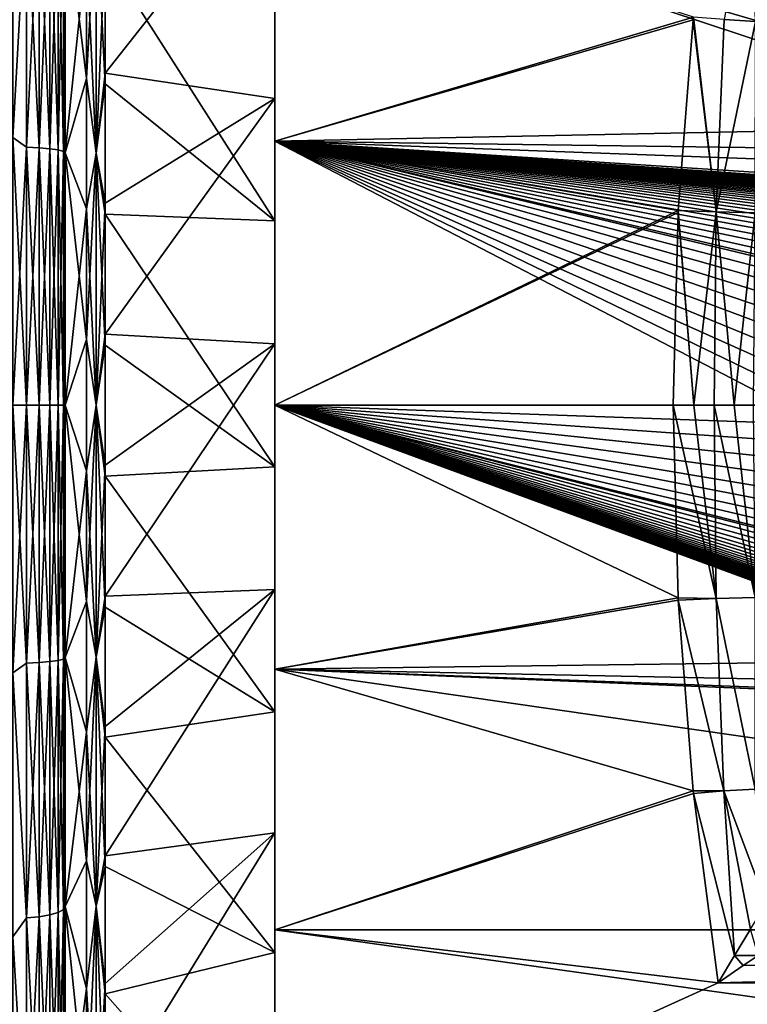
# Model space of a CAD drawing. Header units: metres. Extents: x -24 to 73, y -230 to 24.
# Tile 37 of 52: x 53 to 60, y -6 to 4. Entities that reach past the tile are written whole.
import ezdxf

# ---------------------------------------------------------------- set-up
doc = ezdxf.new("R2010")
doc.units = ezdxf.units.M
doc.layers.add('solid_SIDE_LEVER_10_541_032_SW0001', color=7, linetype='CONTINUOUS')

msp = doc.modelspace()

# ---------------------------------------------------------------- linework, layer by layer
at = {"layer": 'solid_SIDE_LEVER_10_541_032_SW0001'}
for points in [[(53.401474, 5.564606, 81.967407), (53.200001, 4.7842, 82.16095), (53.401474, 3.116032, 82.472992)], [(53.495258, 4.780854, 82.146294), (53.401474, 5.564606, 81.967407), (53.401474, 3.116032, 82.472992)], [(53.579639, 3.168822, 82.405907), (55.200001, 2.924769, 81.166649), (55.200001, 5.222957, 80.692108)], [(53.579639, 4.400331, 82.184975), (53.579639, 3.168822, 82.405907), (55.200001, 5.222957, 80.692108)], [(55.200001, 5.006697, 83.135887), (55.200001, 5.222957, 80.692108), (55.200001, 2.924769, 81.166649)], [(52.700001, 2.554062, 39.348759), (52.700001, 5.073568, 39.793018), (52.829411, 4.891669, 39.768196)], [(52.700001, 5.073548, 82.606987), (52.700001, 2.554043, 83.051247), (52.829411, 4.891669, 82.631805)], [(55.200001, 5.006754, 39.26413), (55.200001, 2.519189, 38.841476), (55.200001, 4.080574, 41.437145)], [(62.281288, 2.661714, 38.857994), (55.200001, 2.519189, 38.841476), (55.200001, 5.006754, 39.26413)], [(63.299793, 2.85, 38.881229), (55.200001, 5.006754, 39.26413), (72.486435, 5.004188, 39.263542)], [(62.782349, 2.802594, 38.875229), (62.281288, 2.661714, 38.857994), (55.200001, 5.006754, 39.26413)], [(63.299793, 2.85, 38.881229), (62.782349, 2.802594, 38.875229), (55.200001, 5.006754, 39.26413)], [(55.200001, 2.519142, 83.558533), (55.200001, 5.006697, 83.135887), (55.200001, 2.924769, 81.166649)], [(59.193451, 3.70218, 83.393326), (55.200001, 5.006697, 83.135887), (55.200001, 2.519142, 83.558533)], [(59.737865, 4.999196, 83.1754), (59.48476, 3.67865, 83.419067), (59.784012, 3.661909, 83.491287)], [(52.700001, 2.554043, 83.051247), (52.829411, 2.461311, 83.044739), (52.829411, 4.891669, 82.631805)], [(52.700001, 2.554062, 39.348759), (52.829411, 4.891669, 39.768196), (52.829411, 2.461311, 39.355263)], [(52.829411, 4.891669, 82.631805), (52.829411, 2.461311, 83.044739), (52.950115, 4.88054, 82.583046)], [(52.829411, 4.891669, 39.768196), (52.950115, 4.88054, 39.816959), (52.950115, 2.455711, 39.404961)], [(52.829411, 2.461311, 39.355263), (52.829411, 4.891669, 39.768196), (52.950115, 2.455711, 39.404961)], [(52.829411, 2.461311, 83.044739), (52.950115, 2.455711, 82.995041), (52.950115, 4.88054, 82.583046)], [(52.950115, 4.88054, 82.583046), (52.950115, 2.455711, 82.995041), (53.053738, 4.862832, 82.505455)], [(52.950115, 4.88054, 39.816959), (53.053738, 4.862832, 39.894543), (53.053738, 2.446801, 39.484039)], [(52.950115, 2.455711, 39.404961), (52.950115, 4.88054, 39.816959), (53.053738, 2.446801, 39.484039)], [(52.950115, 2.455711, 82.995041), (53.053738, 2.446801, 82.915962), (53.053738, 4.862832, 82.505455)], [(53.053738, 4.862832, 82.505455), (53.053738, 2.446801, 82.915962), (53.133209, 4.839755, 82.40435)], [(53.053738, 4.862832, 39.894543), (53.133209, 4.839755, 39.995651), (53.133209, 2.435189, 39.587097)], [(53.053738, 2.446801, 39.484039), (53.053738, 4.862832, 39.894543), (53.133209, 2.435189, 39.587097)], [(53.053738, 2.446801, 82.915962), (53.133209, 2.435189, 82.812904), (53.133209, 4.839755, 82.40435)], [(53.133209, 4.839755, 82.40435), (53.133209, 2.435189, 82.812904), (53.183098, 4.812884, 82.286621)], [(53.133209, 4.839755, 39.995651), (53.183098, 4.812884, 40.113377), (53.183098, 2.421669, 39.707096)], [(53.133209, 2.435189, 39.587097), (53.133209, 4.839755, 39.995651), (53.183098, 2.421669, 39.707096)], [(53.133209, 2.435189, 82.812904), (53.183098, 2.421669, 82.692909), (53.183098, 4.812884, 82.286621)], [(53.183098, 4.812884, 82.286621), (53.183098, 2.421669, 82.692909), (53.200001, 4.7842, 82.16095)], [(53.200001, 2.407236, 39.835186), (53.183098, 2.421669, 39.707096), (53.183098, 4.812884, 40.113377)], [(53.200001, 4.7842, 40.239048), (53.200001, 2.407236, 39.835186), (53.183098, 4.812884, 40.113377)], [(53.183098, 2.421669, 82.692909), (53.200001, 2.407236, 82.564812), (53.200001, 4.7842, 82.16095)], [(53.401474, 3.116032, 82.472992), (53.200001, 4.7842, 82.16095), (53.200001, 2.407236, 82.564812)], [(53.401474, 4.34768, 40.144176), (53.200001, 2.407236, 39.835186), (53.200001, 4.7842, 40.239048)], [(53.495258, 2.405553, 82.549873), (53.495258, 4.780854, 82.146294), (53.401474, 3.116032, 82.472992)], [(53.495258, 4.780854, 40.253708), (53.495258, 2.405553, 39.850128), (53.401474, 4.34768, 40.144176)], [(53.495258, 2.405553, 82.549873), (53.579639, 4.400331, 82.184975), (53.495258, 4.780854, 82.146294)], [(53.579639, 3.065721, 39.978939), (53.495258, 2.405553, 39.850128), (53.495258, 4.780854, 40.253708)], [(53.579639, 4.298289, 40.193886), (53.579639, 3.065721, 39.978939), (53.495258, 4.780854, 40.253708)], [(53.401474, 4.34768, 40.144176), (53.401474, 1.873851, 39.781815), (53.200001, 2.407236, 39.835186)], [(53.495258, 2.405553, 39.850128), (53.401474, 1.873851, 39.781815), (53.401474, 4.34768, 40.144176)], [(53.495258, 2.405553, 82.549873), (53.579639, 3.168822, 82.405907), (53.579639, 4.400331, 82.184975)], [(55.200001, 1.758679, 41.09705), (53.579639, 3.065721, 39.978939), (53.579639, 4.298289, 40.193886)], [(55.200001, 4.080574, 41.437145), (55.200001, 1.758679, 41.09705), (53.579639, 4.298289, 40.193886)], [(55.200001, 2.519189, 38.841476), (55.200001, 1.758679, 41.09705), (55.200001, 4.080574, 41.437145)], [(59.190876, 3.677525, 83.39743), (59.193451, 3.70218, 83.393326), (55.200001, 2.519142, 83.558533)], [(59.048649, 1.858163, 83.623138), (59.190876, 3.677525, 83.39743), (55.200001, 2.519142, 83.558533)], [(59.410999, 1.843715, 83.657616), (59.190876, 3.677525, 83.39743), (59.048649, 1.858163, 83.623138)], [(59.410999, 1.843715, 83.657616), (59.193451, 3.70218, 83.393326), (59.190876, 3.677525, 83.39743)], [(59.48476, 3.67865, 83.419067), (59.193451, 3.70218, 83.393326), (59.410999, 1.843715, 83.657616)], [(59.784012, 3.661909, 83.491287), (59.48476, 3.67865, 83.419067), (59.410999, 1.843715, 83.657616)], [(59.784012, 3.661909, 83.491287), (59.410999, 1.843715, 83.657616), (59.781681, 1.834782, 83.765053)], [(53.401474, 3.116032, 82.472992), (53.200001, 2.407236, 82.564812), (53.401474, 0.625319, 82.690903)], [(53.495258, 2.405553, 82.549873), (53.401474, 3.116032, 82.472992), (53.401474, 0.625319, 82.690903)], [(53.495258, 2.405553, 82.549873), (53.579639, 1.926524, 82.554634), (53.579639, 3.168822, 82.405907)], [(53.579639, 3.168822, 82.405907), (53.579639, 1.926524, 82.554634), (55.200001, 2.924769, 81.166649)], [(53.579639, 3.065721, 39.978939), (53.579639, 1.822714, 39.83625), (53.495258, 2.405553, 39.850128)], [(55.200001, 1.758679, 41.09705), (53.579639, 1.822714, 39.83625), (53.579639, 3.065721, 39.978939)], [(53.579639, 0.677665, 82.630653), (55.200001, 0.586999, 81.371193), (55.200001, 2.924769, 81.166649)], [(53.579639, 1.926524, 82.554634), (53.579639, 0.677665, 82.630653), (55.200001, 2.924769, 81.166649)], [(55.200001, 2.519142, 83.558533), (55.200001, 2.924769, 81.166649), (55.200001, 0.586999, 81.371193)], [(62.281288, 2.661714, 38.857994), (61.813164, 2.431423, 38.83176), (55.200001, 2.519189, 38.841476)], [(52.700001, 2.554062, 39.348759), (52.829411, 0, 39.217037), (52.700001, 0, 39.200001)], [(52.700001, 2.554062, 39.348759), (52.829411, 2.461311, 39.355263), (52.829411, 0, 39.217037)], [(52.700001, 2.554043, 83.051247), (52.700001, 0, 83.199997), (52.829411, 2.461311, 83.044739)], [(52.829411, 2.461311, 83.044739), (52.700001, 0, 83.199997), (52.829411, 0, 83.182961)], [(52.829411, 2.461311, 39.355263), (52.950115, 0, 39.267052), (52.829411, 0, 39.217037)], [(52.829411, 2.461311, 39.355263), (52.950115, 2.455711, 39.404961), (52.950115, 0, 39.267052)], [(52.829411, 2.461311, 83.044739), (52.829411, 0, 83.182961), (52.950115, 2.455711, 82.995041)], [(52.950115, 2.455711, 82.995041), (52.829411, 0, 83.182961), (52.950115, 0, 83.13295)], [(52.950115, 2.455711, 39.404961), (53.053738, 0, 39.34663), (52.950115, 0, 39.267052)], [(52.950115, 2.455711, 39.404961), (53.053738, 2.446801, 39.484039), (53.053738, 0, 39.34663)], [(52.950115, 2.455711, 82.995041), (52.950115, 0, 83.13295), (53.053738, 2.446801, 82.915962)], [(53.053738, 2.446801, 82.915962), (52.950115, 0, 83.13295), (53.053738, 0, 83.053368)], [(53.053738, 2.446801, 39.484039), (53.133209, 0, 39.45034), (53.053738, 0, 39.34663)], [(53.053738, 2.446801, 39.484039), (53.133209, 2.435189, 39.587097), (53.133209, 0, 39.45034)], [(53.053738, 2.446801, 82.915962), (53.053738, 0, 83.053368), (53.133209, 2.435189, 82.812904)], [(55.200001, 2.519189, 38.841476), (55.200001, 0.000041, 38.700001), (55.200001, 1.758679, 41.09705)], [(60.049999, 0, 38.700001), (55.200001, 0.000041, 38.700001), (55.200001, 2.519189, 38.841476)], [(60.054504, 0.171015, 38.700649), (60.049999, 0, 38.700001), (55.200001, 2.519189, 38.841476)], [(60.067993, 0.341205, 38.702587), (60.054504, 0.171015, 38.700649), (55.200001, 2.519189, 38.841476)], [(60.090569, 0.510812, 38.705799), (60.067993, 0.341205, 38.702587), (55.200001, 2.519189, 38.841476)], [(60.121567, 0.675721, 38.710148), (60.090569, 0.510812, 38.705799), (55.200001, 2.519189, 38.841476)], [(60.15884, 0.829348, 38.71529), (60.121567, 0.675721, 38.710148), (55.200001, 2.519189, 38.841476)], [(60.199833, 0.968009, 38.720833), (60.15884, 0.829348, 38.71529), (55.200001, 2.519189, 38.841476)], [(60.242195, 1.090432, 38.72644), (60.199833, 0.968009, 38.720833), (55.200001, 2.519189, 38.841476)], [(60.284073, 1.19696, 38.731861), (60.242195, 1.090432, 38.72644), (55.200001, 2.519189, 38.841476)], [(60.324543, 1.28958, 38.736988), (60.284073, 1.19696, 38.731861), (55.200001, 2.519189, 38.841476)], [(60.334381, 1.310879, 38.73822), (60.324543, 1.28958, 38.736988), (55.200001, 2.519189, 38.841476)], [(60.363194, 1.370489, 38.741779), (60.334381, 1.310879, 38.73822), (55.200001, 2.519189, 38.841476)], [(60.399998, 1.441836, 38.746246), (60.363194, 1.370489, 38.741779), (55.200001, 2.519189, 38.841476)], [(60.43528, 1.505749, 38.750439), (60.399998, 1.441836, 38.746246), (55.200001, 2.519189, 38.841476)], [(60.469315, 1.563753, 38.754406), (60.43528, 1.505749, 38.750439), (55.200001, 2.519189, 38.841476)], [(60.502018, 1.616467, 38.758141), (60.469315, 1.563753, 38.754406), (55.200001, 2.519189, 38.841476)], [(60.533222, 1.664249, 38.761635), (60.502018, 1.616467, 38.758141), (55.200001, 2.519189, 38.841476)], [(60.562794, 1.707448, 38.764881), (60.533222, 1.664249, 38.761635), (55.200001, 2.519189, 38.841476)], [(60.590656, 1.746412, 38.767879), (60.562794, 1.707448, 38.764881), (55.200001, 2.519189, 38.841476)], [(60.616787, 1.781513, 38.770641), (60.590656, 1.746412, 38.767879), (55.200001, 2.519189, 38.841476)], [(60.641216, 1.813121, 38.773174), (60.616787, 1.781513, 38.770641), (55.200001, 2.519189, 38.841476)], [(60.663998, 1.841589, 38.775494), (60.641216, 1.813121, 38.773174), (55.200001, 2.519189, 38.841476)], [(60.685219, 1.867255, 38.777615), (60.663998, 1.841589, 38.775494), (55.200001, 2.519189, 38.841476)], [(60.704994, 1.890448, 38.77956), (60.685219, 1.867255, 38.777615), (55.200001, 2.519189, 38.841476)], [(60.723457, 1.911483, 38.781342), (60.704994, 1.890448, 38.77956), (55.200001, 2.519189, 38.841476)], [(60.740715, 1.930607, 38.782982), (60.723457, 1.911483, 38.781342), (55.200001, 2.519189, 38.841476)], [(60.756821, 1.947988, 38.784485), (60.740715, 1.930607, 38.782982), (55.200001, 2.519189, 38.841476)], [(60.77182, 1.963768, 38.785862), (60.756821, 1.947988, 38.784485), (55.200001, 2.519189, 38.841476)], [(60.785767, 1.978087, 38.787121), (60.77182, 1.963768, 38.785862), (55.200001, 2.519189, 38.841476)], [(60.798729, 1.991079, 38.788269), (60.785767, 1.978087, 38.787121), (55.200001, 2.519189, 38.841476)], [(60.810772, 2.002879, 38.789322), (60.798729, 1.991079, 38.788269), (55.200001, 2.519189, 38.841476)], [(60.82198, 2.013614, 38.790283), (60.810772, 2.002879, 38.789322), (55.200001, 2.519189, 38.841476)], [(60.832428, 2.023407, 38.791168), (60.82198, 2.013614, 38.790283), (55.200001, 2.519189, 38.841476)], [(60.842213, 2.032378, 38.791977), (60.832428, 2.023407, 38.791168), (55.200001, 2.519189, 38.841476)], [(60.847248, 2.036917, 38.792389), (60.842213, 2.032378, 38.791977), (55.200001, 2.519189, 38.841476)], [(60.851425, 2.040642, 38.792728), (60.847248, 2.036917, 38.792389), (55.200001, 2.519189, 38.841476)], [(60.860165, 2.048311, 38.79343), (60.851425, 2.040642, 38.792728), (55.200001, 2.519189, 38.841476)], [(60.868526, 2.055487, 38.794086), (60.860165, 2.048311, 38.79343), (55.200001, 2.519189, 38.841476)], [(60.876579, 2.062237, 38.794708), (60.868526, 2.055487, 38.794086), (55.200001, 2.519189, 38.841476)], [(60.884327, 2.068575, 38.795292), (60.876579, 2.062237, 38.794708), (55.200001, 2.519189, 38.841476)], [(60.891758, 2.074497, 38.795837), (60.884327, 2.068575, 38.795292), (55.200001, 2.519189, 38.841476)], [(60.898857, 2.080003, 38.796349), (60.891758, 2.074497, 38.795837), (55.200001, 2.519189, 38.841476)], [(60.905617, 2.085094, 38.796822), (60.898857, 2.080003, 38.796349), (55.200001, 2.519189, 38.841476)], [(60.912025, 2.089772, 38.797256), (60.905617, 2.085094, 38.796822), (55.200001, 2.519189, 38.841476)], [(60.918079, 2.09404, 38.797657), (60.912025, 2.089772, 38.797256), (55.200001, 2.519189, 38.841476)], [(60.923759, 2.097903, 38.798019), (60.918079, 2.09404, 38.797657), (55.200001, 2.519189, 38.841476)], [(60.929077, 2.101372, 38.798344), (60.923759, 2.097903, 38.798019), (55.200001, 2.519189, 38.841476)], [(60.934044, 2.10447, 38.798634), (60.929077, 2.101372, 38.798344), (55.200001, 2.519189, 38.841476)], [(60.938686, 2.107226, 38.798893), (60.934044, 2.10447, 38.798634), (55.200001, 2.519189, 38.841476)], [(60.943035, 2.109663, 38.799122), (60.938686, 2.107226, 38.798893), (55.200001, 2.519189, 38.841476)], [(60.947124, 2.111806, 38.799324), (60.943035, 2.109663, 38.799122), (55.200001, 2.519189, 38.841476)], [(60.95097, 2.113668, 38.7995), (60.947124, 2.111806, 38.799324), (55.200001, 2.519189, 38.841476)], [(60.954582, 2.115252, 38.799648), (60.95097, 2.113668, 38.7995), (55.200001, 2.519189, 38.841476)], [(60.957962, 2.11656, 38.799774), (60.954582, 2.115252, 38.799648), (55.200001, 2.519189, 38.841476)], [(60.961132, 2.117598, 38.79987), (60.957962, 2.11656, 38.799774), (55.200001, 2.519189, 38.841476)], [(60.964081, 2.118351, 38.799942), (60.961132, 2.117598, 38.79987), (55.200001, 2.519189, 38.841476)], [(60.966778, 2.118808, 38.799984), (60.964081, 2.118351, 38.799942), (55.200001, 2.519189, 38.841476)], [(60.969227, 2.118962, 38.799999), (60.966778, 2.118808, 38.799984), (55.200001, 2.519189, 38.841476)], [(61.394089, 2.118962, 38.799999), (60.969227, 2.118962, 38.799999), (55.200001, 2.519189, 38.841476)], [(61.596516, 2.284873, 38.816315), (61.394089, 2.118962, 38.799999), (55.200001, 2.519189, 38.841476)], [(61.813164, 2.431423, 38.83176), (61.596516, 2.284873, 38.816315), (55.200001, 2.519189, 38.841476)], [(55.200001, -0.000041, 83.699997), (55.200001, 2.519142, 83.558533), (55.200001, 0.586999, 81.371193)], [(59.048649, 1.858163, 83.623138), (55.200001, 2.519142, 83.558533), (55.200001, -0.000041, 83.699997)], [(53.133209, 2.435189, 82.812904), (53.053738, 0, 83.053368), (53.133209, 0, 82.949661)], [(53.133209, 2.435189, 39.587097), (53.183098, 0, 39.571095), (53.133209, 0, 39.45034)], [(53.133209, 2.435189, 39.587097), (53.183098, 2.421669, 39.707096), (53.183098, 0, 39.571095)], [(53.133209, 2.435189, 82.812904), (53.133209, 0, 82.949661), (53.183098, 2.421669, 82.692909)], [(53.183098, 2.421669, 82.692909), (53.133209, 0, 82.949661), (53.183098, 0, 82.828903)], [(53.183098, 2.421669, 39.707096), (53.200001, 0, 39.700001), (53.183098, 0, 39.571095)], [(53.200001, 2.407236, 39.835186), (53.200001, 0, 39.700001), (53.183098, 2.421669, 39.707096)], [(53.183098, 2.421669, 82.692909), (53.183098, 0, 82.828903), (53.200001, 2.407236, 82.564812)], [(53.200001, 2.407236, 82.564812), (53.183098, 0, 82.828903), (53.200001, 0, 82.699997)], [(53.401474, 0.625319, 82.690903), (53.200001, 2.407236, 82.564812), (53.200001, 0, 82.699997)], [(53.401474, 1.873851, 39.781815), (53.200001, 0, 39.700001), (53.200001, 2.407236, 39.835186)], [(53.495258, 0, 82.684967), (53.495258, 2.405553, 82.549873), (53.401474, 0.625319, 82.690903)], [(53.495258, 2.405553, 39.850128), (53.495258, 0, 39.715034), (53.401474, 1.873851, 39.781815)], [(53.495258, 0, 82.684967), (53.579639, 1.926524, 82.554634), (53.495258, 2.405553, 82.549873)], [(53.579639, 0.573501, 39.766308), (53.495258, 0, 39.715034), (53.495258, 2.405553, 39.850128)], [(53.579639, 1.822714, 39.83625), (53.579639, 0.573501, 39.766308), (53.495258, 2.405553, 39.850128)], [(53.495258, 0, 82.684967), (53.579639, 0.677665, 82.630653), (53.579639, 1.926524, 82.554634)], [(53.401474, 1.873851, 39.781815), (53.401474, -0.625319, 39.709095), (53.200001, 0, 39.700001)], [(53.495258, 0, 39.715034), (53.401474, -0.625319, 39.709095), (53.401474, 1.873851, 39.781815)], [(55.200001, -0.586999, 41.028809), (53.579639, 0.573501, 39.766308), (53.579639, 1.822714, 39.83625)], [(55.200001, 1.758679, 41.09705), (55.200001, -0.586999, 41.028809), (53.579639, 1.822714, 39.83625)], [(59.047558, 1.837209, 83.62487), (59.048649, 1.858163, 83.623138), (55.200001, -0.000041, 83.699997)], [(59.000065, 0.000204, 83.699997), (59.047558, 1.837209, 83.62487), (55.200001, -0.000041, 83.699997)], [(59.196091, 0.000203, 83.70961), (59.047558, 1.837209, 83.62487), (59.000065, 0.000204, 83.699997)], [(59.196091, 0.000203, 83.70961), (59.048649, 1.858163, 83.623138), (59.047558, 1.837209, 83.62487)], [(59.410999, 1.843715, 83.657616), (59.048649, 1.858163, 83.623138), (59.196091, 0.000203, 83.70961)], [(59.410999, 1.843715, 83.657616), (59.196091, 0.000203, 83.70961), (59.390255, 0.000202, 83.738419)], [(59.410999, 1.843715, 83.657616), (59.390255, 0.000202, 83.738419), (59.580627, 0.000202, 83.78611)], [(59.410999, 1.843715, 83.657616), (59.580627, 0.000202, 83.78611), (59.781681, 1.834782, 83.765053)], [(59.781681, 1.834782, 83.765053), (59.580627, 0.000202, 83.78611), (59.765438, 0.000202, 83.852242)], [(55.200001, 0.000041, 38.700001), (55.200001, -0.586999, 41.028809), (55.200001, 1.758679, 41.09705)], [(53.495258, 0, 82.684967), (53.579639, -0.573501, 82.63369), (53.579639, 0.677665, 82.630653)], [(53.579639, 0.677665, 82.630653), (53.579639, -0.573501, 82.63369), (55.200001, 0.586999, 81.371193)], [(53.401474, 0.625319, 82.690903), (53.200001, 0, 82.699997), (53.401474, -1.873851, 82.618187)], [(53.495258, 0, 82.684967), (53.401474, 0.625319, 82.690903), (53.401474, -1.873851, 82.618187)], [(53.579639, 0.573501, 39.766308), (53.579639, -0.677665, 39.769348), (53.495258, 0, 39.715034)], [(53.579639, -1.822714, 82.563751), (55.200001, -1.758679, 81.302948), (55.200001, 0.586999, 81.371193)], [(53.579639, -0.573501, 82.63369), (53.579639, -1.822714, 82.563751), (55.200001, 0.586999, 81.371193)], [(55.200001, -0.586999, 41.028809), (53.579639, -0.677665, 39.769348), (53.579639, 0.573501, 39.766308)], [(55.200001, -0.000041, 83.699997), (55.200001, 0.586999, 81.371193), (55.200001, -1.758679, 81.302948)], [(52.829411, -2.461311, 39.355263), (52.700001, 0, 39.200001), (52.829411, 0, 39.217037)], [(52.829411, 0, 83.182961), (52.700001, 0, 83.199997), (52.700001, -2.554062, 83.051239)], [(52.829411, 0, 39.217037), (52.950115, 0, 39.267052), (52.950115, -2.455711, 39.404961)], [(52.829411, -2.461311, 39.355263), (52.829411, 0, 39.217037), (52.950115, -2.455711, 39.404961)], [(52.950115, 0, 39.267052), (53.053738, 0, 39.34663), (53.053738, -2.446801, 39.484039)], [(52.950115, -2.455711, 39.404961), (52.950115, 0, 39.267052), (53.053738, -2.446801, 39.484039)], [(53.053738, 0, 39.34663), (53.133209, 0, 39.45034), (53.133209, -2.435189, 39.587097)], [(53.053738, -2.446801, 39.484039), (53.053738, 0, 39.34663), (53.133209, -2.435189, 39.587097)], [(53.133209, 0, 39.45034), (53.183098, 0, 39.571095), (53.183098, -2.421669, 39.707096)], [(53.133209, -2.435189, 39.587097), (53.133209, 0, 39.45034), (53.183098, -2.421669, 39.707096)], [(53.183098, 0, 39.571095), (53.200001, 0, 39.700001), (53.200001, -2.407236, 39.835186)], [(53.183098, -2.421669, 39.707096), (53.183098, 0, 39.571095), (53.200001, -2.407236, 39.835186)], [(53.401474, -0.625319, 39.709095), (53.200001, -2.407236, 39.835186), (53.200001, 0, 39.700001)], [(53.495258, 0, 39.715034), (53.495258, -2.405553, 39.850128), (53.401474, -0.625319, 39.709095)], [(53.579639, -1.926524, 39.845364), (53.495258, -2.405553, 39.850128), (53.495258, 0, 39.715034)], [(53.579639, -0.677665, 39.769348), (53.579639, -1.926524, 39.845364), (53.495258, 0, 39.715034)], [(59.047607, -1.838106, 83.624794), (59.000065, 0.000204, 83.699997), (55.200001, -0.000041, 83.699997)], [(55.200001, 0.000041, 38.700001), (55.200001, -2.519142, 38.841469), (55.200001, -0.586999, 41.028809)], [(61.81316, -2.431421, 38.83176), (55.200001, -2.519142, 38.841469), (55.200001, 0.000041, 38.700001)], [(60.054489, -0.170735, 38.700649), (55.200001, 0.000041, 38.700001), (60.049999, 0, 38.700001)], [(60.958096, -2.116609, 38.799778), (61.81316, -2.431421, 38.83176), (55.200001, 0.000041, 38.700001)], [(60.954746, -2.11532, 38.799656), (60.958096, -2.116609, 38.799778), (55.200001, 0.000041, 38.700001)], [(60.951168, -2.113759, 38.799507), (60.954746, -2.11532, 38.799656), (55.200001, 0.000041, 38.700001)], [(60.947353, -2.111922, 38.799335), (60.951168, -2.113759, 38.799507), (55.200001, 0.000041, 38.700001)], [(60.943306, -2.109811, 38.799137), (60.947353, -2.111922, 38.799335), (55.200001, 0.000041, 38.700001)], [(60.939022, -2.10742, 38.798912), (60.943306, -2.109811, 38.799137), (55.200001, 0.000041, 38.700001)], [(60.934464, -2.104727, 38.798656), (60.939022, -2.10742, 38.798912), (55.200001, 0.000041, 38.700001)], [(60.929588, -2.101697, 38.798374), (60.934464, -2.104727, 38.798656), (55.200001, 0.000041, 38.700001)], [(60.924355, -2.098296, 38.798054), (60.929588, -2.101697, 38.798374), (55.200001, 0.000041, 38.700001)], [(60.91872, -2.094485, 38.797699), (60.924355, -2.098296, 38.798054), (55.200001, 0.000041, 38.700001)], [(60.912666, -2.090229, 38.797302), (60.91872, -2.094485, 38.797699), (55.200001, 0.000041, 38.700001)], [(60.906189, -2.085517, 38.79686), (60.912666, -2.090229, 38.797302), (55.200001, 0.000041, 38.700001)], [(60.899319, -2.080354, 38.796383), (60.906189, -2.085517, 38.79686), (55.200001, 0.000041, 38.700001)], [(60.892078, -2.074749, 38.79586), (60.899319, -2.080354, 38.796383), (55.200001, 0.000041, 38.700001)], [(60.884499, -2.068712, 38.795303), (60.892078, -2.074749, 38.79586), (55.200001, 0.000041, 38.700001)], [(60.876598, -2.062254, 38.794708), (60.884499, -2.068712, 38.795303), (55.200001, 0.000041, 38.700001)], [(60.868412, -2.05539, 38.794079), (60.876598, -2.062254, 38.794708), (55.200001, 0.000041, 38.700001)], [(60.859947, -2.048122, 38.793411), (60.868412, -2.05539, 38.794079), (55.200001, 0.000041, 38.700001)], [(60.851139, -2.040386, 38.792706), (60.859947, -2.048122, 38.793411), (55.200001, 0.000041, 38.700001)], [(60.847248, -2.036918, 38.792389), (60.851139, -2.040386, 38.792706), (55.200001, 0.000041, 38.700001)], [(60.841881, -2.032074, 38.79195), (60.847248, -2.036918, 38.792389), (55.200001, 0.000041, 38.700001)], [(60.832069, -2.023072, 38.791138), (60.841881, -2.032074, 38.79195), (55.200001, 0.000041, 38.700001)], [(60.821609, -2.013263, 38.790253), (60.832069, -2.023072, 38.791138), (55.200001, 0.000041, 38.700001)], [(60.810406, -2.002523, 38.789291), (60.821609, -2.013263, 38.790253), (55.200001, 0.000041, 38.700001)], [(60.79837, -1.990726, 38.788239), (60.810406, -2.002523, 38.789291), (55.200001, 0.000041, 38.700001)], [(60.785427, -1.977741, 38.78709), (60.79837, -1.990726, 38.788239), (55.200001, 0.000041, 38.700001)], [(60.771492, -1.96343, 38.785831), (60.785427, -1.977741, 38.78709), (55.200001, 0.000041, 38.700001)], [(60.756504, -1.947653, 38.784454), (60.771492, -1.96343, 38.785831), (55.200001, 0.000041, 38.700001)], [(60.740402, -1.930266, 38.782951), (60.756504, -1.947653, 38.784454), (55.200001, 0.000041, 38.700001)], [(60.723137, -1.911125, 38.781311), (60.740402, -1.930266, 38.782951), (55.200001, 0.000041, 38.700001)], [(60.704659, -1.890065, 38.779526), (60.723137, -1.911125, 38.781311), (55.200001, 0.000041, 38.700001)], [(60.684856, -1.866827, 38.77758), (60.704659, -1.890065, 38.779526), (55.200001, 0.000041, 38.700001)], [(60.663605, -1.841112, 38.775452), (60.684856, -1.866827, 38.77758), (55.200001, 0.000041, 38.700001)], [(60.640804, -1.812603, 38.773132), (60.663605, -1.841112, 38.775452), (55.200001, 0.000041, 38.700001)], [(60.617218, -1.782089, 38.770687), (60.640804, -1.812603, 38.773132), (55.200001, 0.000041, 38.700001)], [(60.590267, -1.745892, 38.767838), (60.617218, -1.782089, 38.770687), (55.200001, 0.000041, 38.700001)], [(60.562462, -1.706984, 38.764843), (60.590267, -1.745892, 38.767838), (55.200001, 0.000041, 38.700001)], [(60.532959, -1.66387, 38.761604), (60.562462, -1.706984, 38.764843), (55.200001, 0.000041, 38.700001)], [(60.501823, -1.616169, 38.758118), (60.532959, -1.66387, 38.761604), (55.200001, 0.000041, 38.700001)], [(60.469154, -1.563496, 38.754387), (60.501823, -1.616169, 38.758118), (55.200001, 0.000041, 38.700001)], [(60.435135, -1.505509, 38.750423), (60.469154, -1.563496, 38.754387), (55.200001, 0.000041, 38.700001)], [(60.399834, -1.441549, 38.746227), (60.435135, -1.505509, 38.750423), (55.200001, 0.000041, 38.700001)], [(60.363007, -1.370135, 38.741756), (60.399834, -1.441549, 38.746227), (55.200001, 0.000041, 38.700001)], [(60.334389, -1.310842, 38.738216), (60.363007, -1.370135, 38.741756), (55.200001, 0.000041, 38.700001)], [(60.324356, -1.289191, 38.736965), (60.334389, -1.310842, 38.738216), (55.200001, 0.000041, 38.700001)], [(60.283901, -1.196559, 38.731838), (60.324356, -1.289191, 38.736965), (55.200001, 0.000041, 38.700001)], [(60.242035, -1.089998, 38.726418), (60.283901, -1.196559, 38.731838), (55.200001, 0.000041, 38.700001)], [(60.199707, -0.967586, 38.720814), (60.242035, -1.089998, 38.726418), (55.200001, 0.000041, 38.700001)], [(60.158749, -0.828954, 38.715275), (60.199707, -0.967586, 38.720814), (55.200001, 0.000041, 38.700001)], [(60.121494, -0.675317, 38.710136), (60.158749, -0.828954, 38.715275), (55.200001, 0.000041, 38.700001)], [(60.090504, -0.510371, 38.705788), (60.121494, -0.675317, 38.710136), (55.200001, 0.000041, 38.700001)], [(60.067944, -0.34076, 38.702579), (60.090504, -0.510371, 38.705788), (55.200001, 0.000041, 38.700001)], [(60.054489, -0.170735, 38.700649), (60.067944, -0.34076, 38.702579), (55.200001, 0.000041, 38.700001)], [(59.411079, -1.845237, 83.657486), (59.000065, 0.000204, 83.699997), (59.047607, -1.838106, 83.624794)], [(59.196091, 0.000203, 83.70961), (59.000065, 0.000204, 83.699997), (59.411079, -1.845237, 83.657486)], [(59.390255, 0.000202, 83.738419), (59.196091, 0.000203, 83.70961), (59.411079, -1.845237, 83.657486)], [(59.390255, 0.000202, 83.738419), (59.411079, -1.845237, 83.657486), (59.781761, -1.836297, 83.764923)], [(59.580627, 0.000202, 83.78611), (59.390255, 0.000202, 83.738419), (59.781761, -1.836297, 83.764923)], [(59.765438, 0.000202, 83.852242), (59.580627, 0.000202, 83.78611), (59.781761, -1.836297, 83.764923)], [(52.829411, -2.461311, 39.355263), (52.700001, -2.554043, 39.348755), (52.700001, 0, 39.200001)], [(52.829411, 0, 83.182961), (52.700001, -2.554062, 83.051239), (52.829411, -2.461311, 83.044739)], [(52.829411, -2.461311, 83.044739), (52.950115, -2.455711, 82.995041), (52.950115, 0, 83.13295)], [(52.829411, 0, 83.182961), (52.829411, -2.461311, 83.044739), (52.950115, 0, 83.13295)], [(52.950115, -2.455711, 82.995041), (53.053738, -2.446801, 82.915962), (53.053738, 0, 83.053368)], [(52.950115, 0, 83.13295), (52.950115, -2.455711, 82.995041), (53.053738, 0, 83.053368)], [(53.053738, -2.446801, 82.915962), (53.133209, -2.435189, 82.812904), (53.133209, 0, 82.949661)], [(53.053738, 0, 83.053368), (53.053738, -2.446801, 82.915962), (53.133209, 0, 82.949661)], [(53.133209, -2.435189, 82.812904), (53.183098, -2.421669, 82.692909), (53.183098, 0, 82.828903)], [(53.133209, 0, 82.949661), (53.133209, -2.435189, 82.812904), (53.183098, 0, 82.828903)], [(53.183098, -2.421669, 82.692909), (53.200001, -2.407236, 82.564812), (53.200001, 0, 82.699997)], [(53.183098, 0, 82.828903), (53.183098, -2.421669, 82.692909), (53.200001, 0, 82.699997)], [(53.401474, -1.873851, 82.618187), (53.200001, 0, 82.699997), (53.200001, -2.407236, 82.564812)], [(53.495258, -2.405553, 82.549873), (53.495258, 0, 82.684967), (53.401474, -1.873851, 82.618187)], [(53.495258, -2.405553, 82.549873), (53.579639, -0.573501, 82.63369), (53.495258, 0, 82.684967)], [(55.200001, -2.519189, 83.558525), (55.200001, -0.000041, 83.699997), (55.200001, -1.758679, 81.302948)], [(59.047607, -1.838106, 83.624794), (55.200001, -0.000041, 83.699997), (55.200001, -2.519189, 83.558525)], [(53.401474, -0.625319, 39.709095), (53.401474, -3.116032, 39.927006), (53.200001, -2.407236, 39.835186)], [(53.495258, -2.405553, 39.850128), (53.401474, -3.116032, 39.927006), (53.401474, -0.625319, 39.709095)], [(53.495258, -2.405553, 82.549873), (53.579639, -1.822714, 82.563751), (53.579639, -0.573501, 82.63369)], [(55.200001, -0.586999, 41.028809), (55.200001, -2.924769, 41.233349), (53.579639, -0.677665, 39.769348)], [(55.200001, -2.519142, 38.841469), (55.200001, -2.924769, 41.233349), (55.200001, -0.586999, 41.028809)], [(55.200001, -2.924769, 41.233349), (53.579639, -1.926524, 39.845364), (53.579639, -0.677665, 39.769348)], [(53.579639, -4.298289, 82.206116), (55.200001, -4.080574, 80.962852), (55.200001, -1.758679, 81.302948)], [(53.579639, -3.065721, 82.421059), (53.579639, -4.298289, 82.206116), (55.200001, -1.758679, 81.302948)], [(53.579639, -1.822714, 82.563751), (53.579639, -3.065721, 82.421059), (55.200001, -1.758679, 81.302948)], [(55.200001, -2.519189, 83.558525), (55.200001, -1.758679, 81.302948), (55.200001, -4.080574, 80.962852)], [(53.401474, -1.873851, 82.618187), (53.200001, -2.407236, 82.564812), (53.401474, -4.34768, 82.255821)], [(53.495258, -2.405553, 82.549873), (53.401474, -1.873851, 82.618187), (53.401474, -4.34768, 82.255821)], [(53.495258, -2.405553, 82.549873), (53.579639, -3.065721, 82.421059), (53.579639, -1.822714, 82.563751)], [(59.048733, -1.859701, 83.623016), (59.047607, -1.838106, 83.624794), (55.200001, -2.519189, 83.558525)], [(59.191032, -3.679028, 83.397179), (59.048733, -1.859701, 83.623016), (55.200001, -2.519189, 83.558525)], [(59.411079, -1.845237, 83.657486), (59.047607, -1.838106, 83.624794), (59.048733, -1.859701, 83.623016)], [(59.411079, -1.845237, 83.657486), (59.048733, -1.859701, 83.623016), (59.484623, -3.680296, 83.418755)], [(59.484623, -3.680296, 83.418755), (59.048733, -1.859701, 83.623016), (59.191032, -3.679028, 83.397179)], [(59.781761, -1.836297, 83.764923), (59.411079, -1.845237, 83.657486), (59.783558, -3.663553, 83.490822)], [(59.411079, -1.845237, 83.657486), (59.484623, -3.680296, 83.418755), (59.783558, -3.663553, 83.490822)], [(53.579639, -1.926524, 39.845364), (53.579639, -3.168822, 39.994091), (53.495258, -2.405553, 39.850128)], [(55.200001, -2.924769, 41.233349), (53.579639, -3.168822, 39.994091), (53.579639, -1.926524, 39.845364)], [(53.053738, -2.446801, 39.484039), (53.133209, -2.435189, 39.587097), (53.133209, -4.839755, 39.995651)], [(53.053738, -4.862832, 82.505455), (53.133209, -4.839755, 82.40435), (53.133209, -2.435189, 82.812904)], [(53.053738, -2.446801, 82.915962), (53.053738, -4.862832, 82.505455), (53.133209, -2.435189, 82.812904)], [(53.133209, -2.435189, 39.587097), (53.183098, -2.421669, 39.707096), (53.183098, -4.812884, 40.113377)], [(53.133209, -4.839755, 82.40435), (53.183098, -4.812884, 82.286621), (53.183098, -2.421669, 82.692909)], [(53.133209, -2.435189, 82.812904), (53.133209, -4.839755, 82.40435), (53.183098, -2.421669, 82.692909)], [(53.133209, -4.839755, 39.995651), (53.133209, -2.435189, 39.587097), (53.183098, -4.812884, 40.113377)], [(53.183098, -4.812884, 82.286621), (53.200001, -4.7842, 82.16095), (53.200001, -2.407236, 82.564812)], [(53.183098, -2.421669, 82.692909), (53.183098, -4.812884, 82.286621), (53.200001, -2.407236, 82.564812)], [(53.183098, -2.421669, 39.707096), (53.200001, -2.407236, 39.835186), (53.200001, -4.7842, 40.239048)], [(53.183098, -4.812884, 40.113377), (53.183098, -2.421669, 39.707096), (53.200001, -4.7842, 40.239048)], [(53.401474, -4.34768, 82.255821), (53.200001, -2.407236, 82.564812), (53.200001, -4.7842, 82.16095)], [(53.401474, -3.116032, 39.927006), (53.200001, -4.7842, 40.239048), (53.200001, -2.407236, 39.835186)], [(53.495258, -4.780854, 82.146294), (53.495258, -2.405553, 82.549873), (53.401474, -4.34768, 82.255821)], [(53.495258, -2.405553, 39.850128), (53.495258, -4.780854, 40.253708), (53.401474, -3.116032, 39.927006)], [(53.495258, -4.780854, 82.146294), (53.579639, -3.065721, 82.421059), (53.495258, -2.405553, 82.549873)], [(53.579639, -4.400331, 40.215027), (53.495258, -4.780854, 40.253708), (53.495258, -2.405553, 39.850128)], [(53.579639, -3.168822, 39.994091), (53.579639, -4.400331, 40.215027), (53.495258, -2.405553, 39.850128)], [(61.81316, -2.431421, 38.83176), (62.281281, -2.661711, 38.857994), (55.200001, -2.519142, 38.841469)], [(52.829411, -2.461311, 83.044739), (52.700001, -2.554062, 83.051239), (52.829411, -4.891669, 82.631805)], [(52.829411, -4.891669, 39.768196), (52.700001, -2.554043, 39.348755), (52.829411, -2.461311, 39.355263)], [(52.829411, -2.461311, 39.355263), (52.950115, -2.455711, 39.404961), (52.950115, -4.88054, 39.816959)], [(52.829411, -4.891669, 82.631805), (52.950115, -4.88054, 82.583046), (52.950115, -2.455711, 82.995041)], [(52.829411, -2.461311, 83.044739), (52.829411, -4.891669, 82.631805), (52.950115, -2.455711, 82.995041)], [(52.829411, -4.891669, 39.768196), (52.829411, -2.461311, 39.355263), (52.950115, -4.88054, 39.816959)], [(52.950115, -2.455711, 39.404961), (53.053738, -2.446801, 39.484039), (53.053738, -4.862832, 39.894543)], [(52.950115, -4.88054, 82.583046), (53.053738, -4.862832, 82.505455), (53.053738, -2.446801, 82.915962)], [(52.950115, -2.455711, 82.995041), (52.950115, -4.88054, 82.583046), (53.053738, -2.446801, 82.915962)], [(52.950115, -4.88054, 39.816959), (52.950115, -2.455711, 39.404961), (53.053738, -4.862832, 39.894543)], [(53.053738, -4.862832, 39.894543), (53.053738, -2.446801, 39.484039), (53.133209, -4.839755, 39.995651)], [(55.200001, -2.519142, 38.841469), (55.200001, -5.006697, 39.264118), (55.200001, -2.924769, 41.233349)], [(72.486427, -5.005299, 39.263798), (55.200001, -5.006697, 39.264118), (55.200001, -2.519142, 38.841469)], [(63.299782, -2.85, 38.881229), (72.486427, -5.005299, 39.263798), (55.200001, -2.519142, 38.841469)], [(62.782341, -2.802592, 38.875229), (63.299782, -2.85, 38.881229), (55.200001, -2.519142, 38.841469)], [(62.281281, -2.661711, 38.857994), (62.782341, -2.802592, 38.875229), (55.200001, -2.519142, 38.841469)], [(55.200001, -5.006754, 83.135872), (55.200001, -2.519189, 83.558525), (55.200001, -4.080574, 80.962852)], [(59.191032, -3.679028, 83.397179), (55.200001, -2.519189, 83.558525), (55.200001, -5.006754, 83.135872)], [(52.829411, -4.891669, 39.768196), (52.700001, -5.073548, 39.793011), (52.700001, -2.554043, 39.348755)], [(52.829411, -4.891669, 82.631805), (52.700001, -2.554062, 83.051239), (52.700001, -5.073568, 82.606979)], [(55.200001, -2.924769, 41.233349), (55.200001, -5.222957, 41.707893), (53.579639, -3.168822, 39.994091)], [(55.200001, -5.006697, 39.264118), (55.200001, -5.222957, 41.707893), (55.200001, -2.924769, 41.233349)], [(53.495258, -4.780854, 82.146294), (53.579639, -4.298289, 82.206116), (53.579639, -3.065721, 82.421059)], [(53.401474, -3.116032, 39.927006), (53.401474, -5.564606, 40.432594), (53.200001, -4.7842, 40.239048)], [(53.495258, -4.780854, 40.253708), (53.401474, -5.564606, 40.432594), (53.401474, -3.116032, 39.927006)], [(55.200001, -5.222957, 41.707893), (53.579639, -4.400331, 40.215027), (53.579639, -3.168822, 39.994091)], [(59.484623, -3.680296, 83.418755), (59.887318, -4.757984, 83.274544), (59.783558, -3.663553, 83.490822)], [(59.193623, -3.70383, 83.393051), (59.191032, -3.679028, 83.397179), (55.200001, -5.006754, 83.135872)], [(59.429749, -5.510227, 83.014847), (59.193623, -3.70383, 83.393051), (55.200001, -5.006754, 83.135872)], [(59.484623, -3.680296, 83.418755), (59.191032, -3.679028, 83.397179), (59.193623, -3.70383, 83.393051)], [(59.484623, -3.680296, 83.418755), (59.193623, -3.70383, 83.393051), (59.584583, -5.251101, 83.088257)], [(59.584583, -5.251101, 83.088257), (59.193623, -3.70383, 83.393051), (59.429749, -5.510227, 83.014847)], [(59.484623, -3.680296, 83.418755), (59.584583, -5.251101, 83.088257), (59.737846, -4.999181, 83.175407)], [(59.484623, -3.680296, 83.418755), (59.737846, -4.999181, 83.175407), (59.887318, -4.757984, 83.274544)], [(53.579639, -6.715369, 81.562607), (55.200001, -6.347317, 80.355499), (55.200001, -4.080574, 80.962852)], [(53.579639, -5.51622, 81.91964), (53.579639, -6.715369, 81.562607), (55.200001, -4.080574, 80.962852)], [(53.579639, -4.298289, 82.206116), (53.579639, -5.51622, 81.91964), (55.200001, -4.080574, 80.962852)], [(55.200001, -5.006754, 83.135872), (55.200001, -4.080574, 80.962852), (55.200001, -6.347317, 80.355499)], [(53.495258, -4.780854, 82.146294), (53.579639, -5.51622, 81.91964), (53.579639, -4.298289, 82.206116)], [(53.401474, -4.34768, 82.255821), (53.200001, -4.7842, 82.16095), (53.401474, -6.762713, 81.608719)], [(53.495258, -4.780854, 82.146294), (53.401474, -4.34768, 82.255821), (53.401474, -6.762713, 81.608719)], [(53.579639, -4.400331, 40.215027), (53.579639, -5.616856, 40.507416), (53.495258, -4.780854, 40.253708)], [(55.200001, -5.222957, 41.707893), (53.579639, -5.616856, 40.507416), (53.579639, -4.400331, 40.215027)], [(53.183098, -7.143574, 81.615158), (53.200001, -7.101, 81.493492), (53.200001, -4.7842, 82.16095)], [(53.183098, -4.812884, 82.286621), (53.183098, -7.143574, 81.615158), (53.200001, -4.7842, 82.16095)], [(53.183098, -4.812884, 40.113377), (53.200001, -4.7842, 40.239048), (53.200001, -7.101, 40.906509)], [(53.401474, -6.762713, 81.608719), (53.200001, -4.7842, 82.16095), (53.200001, -7.101, 81.493492)], [(53.401474, -5.564606, 40.432594), (53.200001, -7.101, 40.906509), (53.200001, -4.7842, 40.239048)], [(53.495258, -7.096034, 81.479301), (53.495258, -4.780854, 82.146294), (53.401474, -6.762713, 81.608719)], [(53.495258, -4.780854, 40.253708), (53.495258, -7.096034, 40.9207), (53.401474, -5.564606, 40.432594)], [(53.495258, -7.096034, 81.479301), (53.579639, -5.51622, 81.91964), (53.495258, -4.780854, 82.146294)], [(53.579639, -6.814255, 40.87027), (53.495258, -7.096034, 40.9207), (53.495258, -4.780854, 40.253708)], [(53.579639, -5.616856, 40.507416), (53.579639, -6.814255, 40.87027), (53.495258, -4.780854, 40.253708)], [(52.829411, -4.891669, 39.768196), (52.950115, -4.88054, 39.816959), (52.950115, -7.243993, 40.497856)], [(52.829411, -7.260512, 81.949348), (52.950115, -7.243993, 81.902145), (52.950115, -4.88054, 82.583046)], [(52.829411, -4.891669, 82.631805), (52.829411, -7.260512, 81.949348), (52.950115, -4.88054, 82.583046)], [(52.950115, -4.88054, 39.816959), (53.053738, -4.862832, 39.894543), (53.053738, -7.21771, 40.572971)], [(52.950115, -7.243993, 81.902145), (53.053738, -7.21771, 81.827026), (53.053738, -4.862832, 82.505455)], [(52.950115, -4.88054, 82.583046), (52.950115, -7.243993, 81.902145), (53.053738, -4.862832, 82.505455)], [(52.950115, -7.243993, 40.497856), (52.950115, -4.88054, 39.816959), (53.053738, -7.21771, 40.572971)], [(53.053738, -4.862832, 39.894543), (53.133209, -4.839755, 39.995651), (53.133209, -7.183457, 40.67086)], [(53.053738, -7.21771, 81.827026), (53.133209, -7.183457, 81.729141), (53.133209, -4.839755, 82.40435)], [(53.053738, -4.862832, 82.505455), (53.053738, -7.21771, 81.827026), (53.133209, -4.839755, 82.40435)], [(53.053738, -7.21771, 40.572971), (53.053738, -4.862832, 39.894543), (53.133209, -7.183457, 40.67086)], [(53.133209, -4.839755, 39.995651), (53.183098, -4.812884, 40.113377), (53.183098, -7.143574, 40.78484)], [(53.133209, -7.183457, 81.729141), (53.183098, -7.143574, 81.615158), (53.183098, -4.812884, 82.286621)], [(53.133209, -4.839755, 82.40435), (53.133209, -7.183457, 81.729141), (53.183098, -4.812884, 82.286621)], [(53.133209, -7.183457, 40.67086), (53.133209, -4.839755, 39.995651), (53.183098, -7.143574, 40.78484)], [(53.183098, -7.143574, 40.78484), (53.183098, -4.812884, 40.113377), (53.200001, -7.101, 40.906509)], [(52.829411, -4.891669, 82.631805), (52.700001, -5.073568, 82.606979), (52.829411, -7.260512, 81.949348)], [(52.829411, -7.260512, 40.450649), (52.700001, -5.073548, 39.793011), (52.829411, -4.891669, 39.768196)], [(52.829411, -7.260512, 40.450649), (52.829411, -4.891669, 39.768196), (52.950115, -7.243993, 40.497856)], [(72.486427, -5.005299, 39.263798), (72.4701, -7.429767, 39.962097), (55.200001, -5.006697, 39.264118)], [(55.200001, -5.006697, 39.264118), (55.200001, -7.431243, 39.962612), (55.200001, -5.222957, 41.707893)], [(72.4701, -7.429767, 39.962097), (55.200001, -7.431243, 39.962612), (55.200001, -5.006697, 39.264118)], [(55.200001, -7.43128, 82.437378), (55.200001, -5.006754, 83.135872), (55.200001, -6.347317, 80.355499)], [(59.429749, -5.510227, 83.014847), (55.200001, -5.006754, 83.135872), (55.200001, -7.43128, 82.437378)], [(59.737846, -4.999181, 83.175407), (59.584583, -5.251101, 83.088257), (59.809635, -5.249059, 83.100281)], [(52.829411, -7.260512, 40.450649), (52.700001, -7.524441, 40.52676), (52.700001, -5.073548, 39.793011)], [(52.829411, -7.260512, 81.949348), (52.700001, -5.073568, 82.606979), (52.700001, -7.52446, 81.87323)], [(65.956749, -5.510204, 83.014847), (72.486717, -5.154758, 83.141335), (59.429749, -5.510227, 83.014847)], [(59.668655, -5.344662, 83.064362), (59.429749, -5.510227, 83.014847), (72.486717, -5.154758, 83.141335)], [(59.809635, -5.249059, 83.100281), (59.668655, -5.344662, 83.064362), (72.486717, -5.154758, 83.141335)], [(55.200001, -5.222957, 41.707893), (55.200001, -7.450514, 42.446033), (53.579639, -5.616856, 40.507416)], [(55.200001, -7.431243, 39.962612), (55.200001, -7.450514, 42.446033), (55.200001, -5.222957, 41.707893)], [(59.584583, -5.251101, 83.088257), (59.429749, -5.510227, 83.014847), (59.668655, -5.344662, 83.064362)], [(59.584583, -5.251101, 83.088257), (59.668655, -5.344662, 83.064362), (59.809635, -5.249059, 83.100281)], [(53.495258, -7.096034, 81.479301), (53.579639, -6.715369, 81.562607), (53.579639, -5.51622, 81.91964)], [(65.956749, -5.510204, 83.014847), (55.200001, -7.43128, 82.437378), (72.483551, -5.510227, 83.014847)], [(65.956749, -5.510204, 83.014847), (59.429749, -5.510227, 83.014847), (55.200001, -7.43128, 82.437378)], [(72.466385, -7.877724, 82.275848), (72.483551, -5.510227, 83.014847), (55.200001, -7.43128, 82.437378)], [(53.401474, -5.564606, 40.432594), (53.401474, -7.937929, 41.219028), (53.200001, -7.101, 40.906509)], [(53.495258, -7.096034, 40.9207), (53.401474, -7.937929, 41.219028), (53.401474, -5.564606, 40.432594)], [(55.200001, -7.450514, 42.446033), (53.579639, -6.814255, 40.87027), (53.579639, -5.616856, 40.507416)]]:
    msp.add_3dface(points, dxfattribs=at)

doc.saveas('drawing.dxf')
